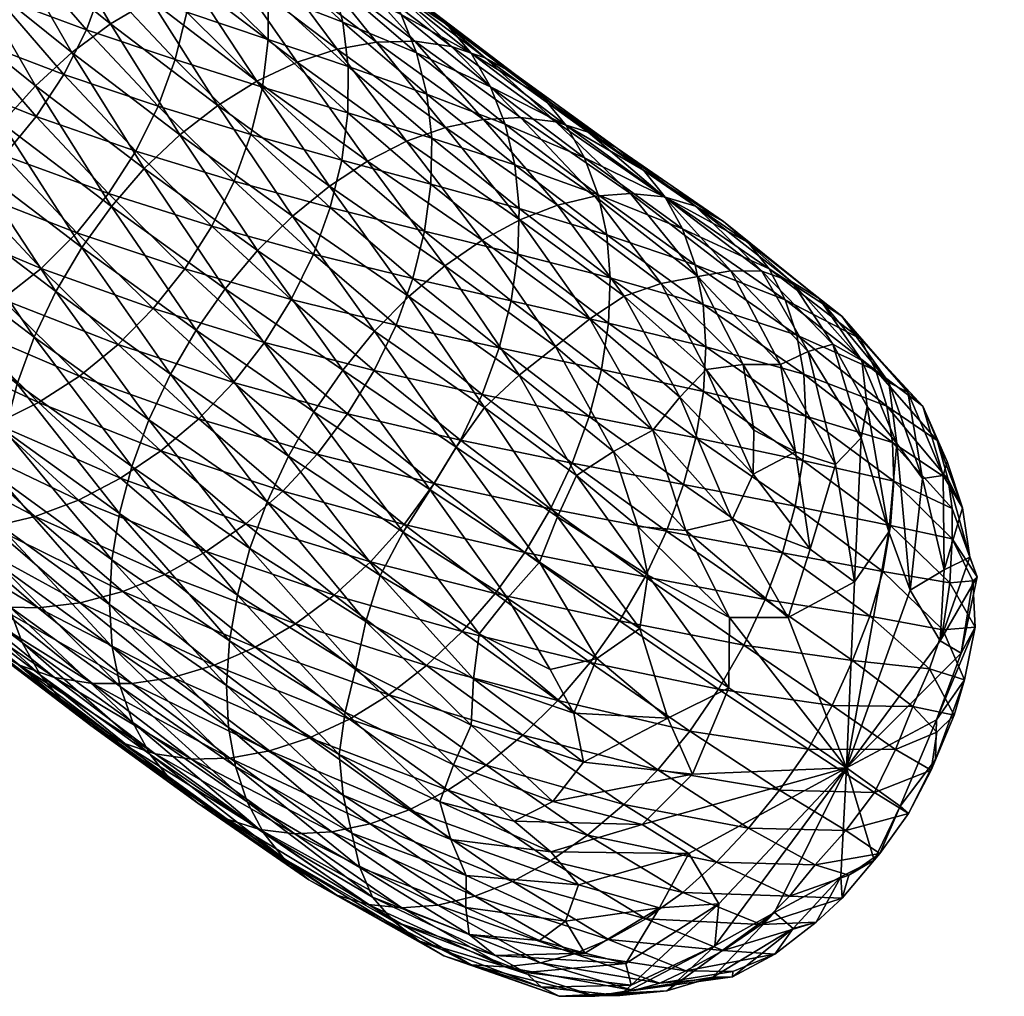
# Model space of a CAD drawing. Header units: centimetres. Extents: x -1886 to 2760, y -2774 to 68.
# Tile 59 of 77: x 0.01 to 0.448, y 65.915 to 66.349. Entities that reach past the tile are written whole.
import ezdxf

# ---------------------------------------------------------------- set-up
doc = ezdxf.new("R2010")
doc.units = ezdxf.units.CM
doc.layers.get('0').update_dxf_attribs({"true_color": 0x086e87})

msp = doc.modelspace()

# ---------------------------------------------------------------- meshes
at = {"color": 9, "true_color": 0xc1c1c1}
mesh = msp.add_polyface(dxfattribs=at)
corners = [(0.24966, 66.26686, -1135.94482), (0.1997, 66.3014, -1135.91687), (0.21673, 66.30492, -1135.9082), (0.28207, 66.272, -1135.92554), (0.23319, 66.30578, -1135.89832), (0.24879, 66.30391, -1135.88733), (0.26616, 66.27077, -1135.93579), (0.2971, 66.27053, -1135.91418), (0.26324, 66.29929, -1135.87524), (0.29755, 66.27041, -1135.83569), (0.25339, 66.30231, -1135.80652), (0.26159, 66.2878, -1135.79321), (0.21116, 66.33442, -1135.77417), (0.21985, 66.31954, -1135.76123), (0.22636, 66.30286, -1135.74841), (0.26767, 66.27145, -1135.78015), (0.17997, 66.35165, -1135.72632), (0.18688, 66.33465, -1135.71387), (0.23059, 66.28469, -1135.73596), (0.19147, 66.3162, -1135.70166), (0.19364, 66.2966, -1135.68994), (0.20237, 66.33746, -1135.85657), (0.18618, 66.33976, -1135.86719), (0.21741, 66.33242, -1135.84497), (0.23108, 66.32478, -1135.83264), (0.27632, 66.29208, -1135.86255), (0.18777, 66.3577, -1135.79932), (0.28783, 66.2824, -1135.84924), (0.24314, 66.31469, -1135.8197), (0.20039, 66.34719, -1135.78687), (0.98032, 67.24266, -1131.95789), (1.04329, 67.22057, -1131.86267), (1.02403, 67.21309, -1131.85645), (1.04774, 67.18188, -1131.74817), (0.98426, 67.20659, -1131.84387), (1.00424, 67.20839, -1131.8501), (0.92132, 67.22865, -1131.93896), (0.94132, 67.23045, -1131.94519), (1.06772, 67.18368, -1131.75439), (0.9611, 67.23515, -1131.95154), (1.02793, 67.18308, -1131.74231), (0.96442, 67.20779, -1131.83801), (1.0086, 67.18717, -1131.73657), (0.94505, 67.21189, -1131.8324), (0.90145, 67.22985, -1131.93311), (0.88203, 67.23396, -1131.92761), (0.97273, 67.20367, -1131.72656), (0.90903, 67.22843, -1131.82263), (0.92648, 67.2188, -1131.82727), (0.99009, 67.19407, -1131.73132), (0.95684, 67.21589, -1131.72241), (1.03686, 67.17624, -1131.63), (1.05415, 67.16666, -1131.63489), (1.02107, 67.18842, -1131.62573), (1.00699, 67.20293, -1131.62207), (0.94266, 67.23044, -1131.71887), (0.99486, 67.21951, -1131.61902), (1.04979, 67.20759, -1131.51904), (0.9849, 67.23788, -1131.61682), (1.05963, 67.18927, -1131.52148), (1.04237, 67.22742, -1131.51733)]
mesh.append_faces([[corners[k] for k in face] for face in [(0, 1, 2), (3, 4, 5), (6, 2, 4), (7, 5, 8), (9, 10, 11), (10, 12, 13), (13, 11, 10), (11, 13, 14), (14, 15, 11), (16, 13, 12), (17, 14, 13), (18, 19, 20), (19, 18, 14), (21, 5, 4), (4, 22, 21), (22, 4, 2), (5, 21, 23), (23, 8, 5), (8, 23, 24), (24, 25, 8), (26, 24, 23), (27, 28, 10), (28, 27, 25), (25, 24, 28), (12, 10, 28), (28, 29, 12), (29, 28, 24), (24, 26, 29), (30, 31, 32), (33, 34, 35), (34, 36, 37), (37, 35, 34), (38, 35, 32), (35, 37, 39), (39, 32, 35), (34, 33, 40), (40, 41, 34), (41, 40, 42), (42, 43, 41), (36, 34, 41), (41, 44, 36), (44, 41, 43), (43, 45, 44), (46, 47, 48), (48, 49, 46), (49, 48, 43), (43, 42, 49), (45, 43, 48), (47, 46, 50), (51, 46, 49), (49, 52, 51), (52, 49, 42), (46, 51, 53), (53, 50, 46), (50, 53, 54), (54, 55, 50), (55, 54, 56), (57, 58, 56), (59, 56, 54), (58, 57, 60)]], dxfattribs={"vtx2": -1, "color": 9})
mesh = msp.add_polyface(dxfattribs=at)
corners = [(-0.07288, 66.39465, -1135.78149), (-0.02897, 66.35715, -1135.82471), (-0.04415, 66.34073, -1135.82263), (0.01733, 66.31996, -1135.86523), (0.00242, 66.30331, -1135.8634), (-0.01097, 66.28514, -1135.85999), (-0.05775, 66.32272, -1135.81897), (-0.05602, 66.40891, -1135.78223), (-0.01242, 66.37168, -1135.82507), (-0.03805, 66.42103, -1135.78137), (0.00518, 66.3841, -1135.82385), (0.03354, 66.33475, -1135.86536), (0.05075, 66.34749, -1135.86377), (-0.00007, 66.43808, -1135.7749), (0.04231, 66.40186, -1135.81665), (0.02353, 66.39423, -1135.82104), (-0.0193, 66.43081, -1135.77893), (0.0193, 66.44263, -1135.76941), (0.06121, 66.40682, -1135.81067), (0.0385, 66.44447, -1135.76257), (0.02482, 66.46368, -1135.48254), (0.05496, 66.42886, -1135.52844), (0.05205, 66.44911, -1135.53931), (0.02508, 66.44269, -1135.47217), (0.05516, 66.40794, -1135.51807), (0.02266, 66.42144, -1135.46252), (0.05269, 66.38673, -1135.5083), (0.00999, 66.37965, -1135.44556), (0.04005, 66.3449, -1135.49121), (0.04763, 66.3656, -1135.49927), (0.01761, 66.4003, -1135.45349), (-0.00012, 66.35983, -1135.43848), (0.03001, 66.32501, -1135.48438), (-0.01249, 66.34117, -1135.43274), (0.01773, 66.30624, -1135.47864), (-0.0269, 66.32397, -1135.4281), (-0.07874, 66.45823, -1135.73669), (-0.04003, 66.47462, -1135.73096), (-0.05963, 66.4677, -1135.73462), (-0.02025, 66.47883, -1135.72595), (-0.00063, 66.48029, -1135.7196), (0.01849, 66.47903, -1135.71191), (0.05719, 66.44359, -1135.75452), (-0.00534, 66.45672, -1135.41479), (-0.01803, 66.41497, -1135.39783), (-0.01039, 66.43559, -1135.40588), (-0.04396, 66.4508, -1135.34827), (-0.0363, 66.47137, -1135.35632), (-0.0282, 66.39523, -1135.39075), (-0.05418, 66.43114, -1135.34106), (-0.04066, 66.37668, -1135.38477), (-0.06672, 66.41269, -1135.33496), (-0.07153, 66.34438, -1135.37646), (-0.04311, 66.30856, -1135.42493), (-0.05518, 66.35963, -1135.38)]
mesh.append_faces([[corners[k] for k in face] for face in [(0, 1, 2), (1, 3, 4), (4, 2, 1), (5, 6, 2), (1, 0, 7), (7, 8, 1), (8, 7, 9), (9, 10, 8), (3, 1, 8), (8, 11, 3), (11, 8, 10), (10, 12, 11), (13, 14, 15), (15, 16, 13), (16, 15, 10), (10, 9, 16), (12, 10, 15), (14, 13, 17), (17, 18, 14), (18, 17, 19), (20, 21, 22), (21, 20, 23), (24, 23, 25), (25, 26, 24), (27, 28, 29), (29, 30, 27), (30, 29, 26), (26, 25, 30), (28, 27, 31), (31, 32, 28), (32, 31, 33), (33, 34, 32), (34, 33, 35), (36, 9, 7), (37, 13, 16), (16, 38, 37), (38, 16, 9), (39, 17, 13), (40, 19, 17), (41, 42, 19), (43, 25, 23), (44, 27, 30), (30, 45, 44), (45, 30, 25), (25, 43, 45), (46, 44, 45), (45, 47, 46), (47, 45, 43), (27, 44, 48), (48, 31, 27), (44, 46, 49), (49, 48, 44), (31, 48, 50), (50, 33, 31), (48, 49, 51), (51, 50, 48), (52, 53, 35), (35, 54, 52), (54, 35, 33), (33, 50, 54)]], dxfattribs={"vtx2": -1, "color": 9})
mesh = msp.add_polyface(dxfattribs=at)
corners = [(0.1419, 66.38428, -1135.6886), (0.17997, 66.35165, -1135.72632), (0.17083, 66.36687, -1135.73877), (0.14917, 66.367, -1135.67651), (0.18688, 66.33465, -1135.71387), (0.21116, 66.33442, -1135.77417), (0.21985, 66.31954, -1135.76123), (0.15649, 66.32848, -1135.6532), (0.19364, 66.2966, -1135.68994), (0.19147, 66.3162, -1135.70166), (0.15407, 66.3483, -1135.66467), (0.22636, 66.30286, -1135.74841), (0.08164, 66.29816, -1135.90234), (0.03354, 66.33475, -1135.86536), (0.05075, 66.34749, -1135.86377), (0.09845, 66.31121, -1135.90051), (0.04231, 66.40186, -1135.81665), (0.08695, 66.36599, -1135.85571), (0.06865, 66.35797, -1135.8606), (0.02353, 66.39423, -1135.82104), (0.1337, 66.33044, -1135.89172), (0.1159, 66.32204, -1135.89685), (0.18239, 66.29523, -1135.92407), (0.15154, 66.33622, -1135.88489), (0.10533, 66.37135, -1135.84937), (0.1997, 66.3014, -1135.91687), (0.16914, 66.33933, -1135.87671), (0.21673, 66.30492, -1135.9082), (0.12349, 66.37404, -1135.84155), (0.06121, 66.40682, -1135.81067), (0.18618, 66.33976, -1135.86719), (0.1579, 66.37127, -1135.82239), (0.20237, 66.33746, -1135.85657), (0.14112, 66.37402, -1135.83252), (0.17353, 66.36578, -1135.81128), (0.21741, 66.33242, -1135.84497), (0.18777, 66.3577, -1135.79932), (0.13163, 66.39948, -1135.77454), (0.14642, 66.39096, -1135.76306), (0.13235, 66.39985, -1135.70081), (0.15957, 66.38004, -1135.7511), (0.20039, 66.34719, -1135.78687), (0.12092, 66.36121, -1135.61389), (0.11829, 66.38119, -1135.62512), (0.08703, 66.39468, -1135.57227), (0.1209, 66.34048, -1135.60327), (0.15633, 66.30789, -1135.64233), (0.08714, 66.37386, -1135.56177), (0.11832, 66.31937, -1135.59326), (0.08462, 66.35269, -1135.55188), (0.05269, 66.38673, -1135.5083), (0.04005, 66.3449, -1135.49121), (0.072, 66.31082, -1135.53491), (0.07955, 66.33156, -1135.54297), (0.04763, 66.3656, -1135.49927), (0.11322, 66.29826, -1135.58435), (0.03001, 66.32501, -1135.48438)]
mesh.append_faces([[corners[k] for k in face] for face in [(0, 1, 2), (1, 0, 3), (3, 4, 1), (5, 2, 1), (6, 1, 4), (7, 8, 9), (9, 10, 7), (10, 9, 4), (4, 3, 10), (11, 4, 9), (12, 13, 14), (14, 15, 12), (16, 17, 18), (19, 18, 14), (17, 20, 21), (21, 18, 17), (18, 21, 15), (15, 14, 18), (22, 20, 23), (20, 17, 24), (24, 23, 20), (25, 23, 26), (26, 27, 25), (23, 24, 28), (28, 26, 23), (29, 24, 17), (27, 26, 30), (31, 32, 30), (30, 33, 31), (33, 30, 26), (26, 28, 33), (32, 31, 34), (34, 35, 32), (35, 34, 36), (37, 34, 31), (38, 36, 34), (39, 2, 40), (2, 5, 41), (41, 40, 2), (40, 41, 36), (36, 38, 40), (42, 7, 10), (10, 43, 42), (43, 10, 3), (44, 42, 43), (7, 42, 45), (45, 46, 7), (42, 44, 47), (47, 45, 42), (46, 45, 48), (45, 47, 49), (49, 48, 45), (50, 49, 47), (51, 52, 53), (53, 54, 51), (54, 53, 49), (49, 50, 54), (53, 55, 48), (48, 49, 53), (52, 51, 56)]], dxfattribs={"vtx2": -1, "color": 9})
mesh = msp.add_polyface(dxfattribs=at)
corners = [(0.00073, 66.14571, -1135.8584), (-0.0481, 66.18288, -1135.8208), (-0.04513, 66.2037, -1135.83118), (-0.0793, 66.28326, -1135.80725), (-0.03232, 66.24551, -1135.84839), (-0.03985, 66.22469, -1135.84033), (-0.08681, 66.26245, -1135.79932), (0.0168, 66.20813, -1135.88611), (0.0678, 66.1712, -1135.92004), (0.06021, 66.15043, -1135.91211), (0.00925, 66.18733, -1135.87817), (0.00387, 66.1664, -1135.86877), (0.02644, 66.22843, -1135.8927), (0.07739, 66.19155, -1135.92651), (-0.02262, 66.26576, -1135.85486), (0.03796, 66.24792, -1135.89758), (-0.01097, 66.28514, -1135.85999), (-0.06954, 66.30346, -1135.81384), (-0.05775, 66.32272, -1135.81897), (-0.04415, 66.34073, -1135.82263), (0.00242, 66.30331, -1135.8634), (0.08879, 66.21112, -1135.9314), (0.05114, 66.26625, -1135.90088), (0.01733, 66.31996, -1135.86523), (0.06577, 66.28311, -1135.90247), (0.03354, 66.33475, -1135.86536), (0.08164, 66.29816, -1135.90234), (0.03001, 66.32501, -1135.48438), (0.06202, 66.29086, -1135.52808), (0.072, 66.31082, -1135.53491), (0.01773, 66.30624, -1135.47864), (0.04986, 66.27196, -1135.52258), (-0.04311, 66.30856, -1135.42493), (-0.0126, 66.27328, -1135.47131), (0.00345, 66.28889, -1135.47424), (-0.0269, 66.32397, -1135.4281), (0.01985, 66.23866, -1135.51562), (0.03572, 66.25446, -1135.51843), (0.0541, 66.20478, -1135.55762), (0.06977, 66.22077, -1135.56018), (0.08374, 66.23843, -1135.56421), (0.09001, 66.17171, -1135.59729), (0.03696, 66.19077, -1135.55664), (0.00247, 66.2249, -1135.5144), (0.07314, 66.15746, -1135.59656), (0.01868, 66.17894, -1135.55725), (-0.01609, 66.21333, -1135.51465), (-0.06088, 66.29522, -1135.4231), (-0.03019, 66.25974, -1135.46973), (-0.07989, 66.28414, -1135.42261), (-0.04899, 66.24842, -1135.46973), (-0.06866, 66.23951, -1135.47107), (-0.0355, 66.20415, -1135.51636), (-0.05543, 66.19753, -1135.51953), (-0.02003, 66.16253, -1135.56287), (-0.00043, 66.16946, -1135.55933), (-0.07556, 66.19365, -1135.52417)]
mesh.append_faces([[corners[k] for k in face] for face in [(0, 1, 2), (3, 4, 5), (6, 5, 2), (7, 8, 9), (9, 10, 7), (4, 7, 10), (10, 5, 4), (5, 10, 11), (11, 2, 5), (8, 7, 12), (12, 13, 8), (7, 4, 14), (14, 12, 7), (13, 12, 15), (12, 14, 16), (16, 15, 12), (17, 14, 4), (14, 17, 18), (18, 16, 14), (19, 20, 16), (21, 15, 22), (23, 24, 22), (22, 20, 23), (20, 22, 15), (15, 16, 20), (24, 23, 25), (25, 26, 24), (27, 28, 29), (28, 27, 30), (30, 31, 28), (32, 33, 34), (34, 35, 32), (33, 36, 37), (37, 34, 33), (35, 34, 30), (34, 37, 31), (31, 30, 34), (36, 38, 39), (39, 37, 36), (40, 31, 37), (41, 38, 42), (38, 36, 43), (43, 42, 38), (44, 42, 45), (42, 43, 46), (46, 45, 42), (33, 32, 47), (47, 48, 33), (48, 47, 49), (49, 50, 48), (36, 33, 48), (48, 43, 36), (43, 48, 50), (50, 46, 43), (51, 52, 46), (46, 50, 51), (53, 54, 55), (55, 52, 53), (52, 55, 45), (45, 46, 52), (54, 53, 56)]], dxfattribs={"vtx2": -1, "color": 9})
mesh = msp.add_polyface(dxfattribs=at)
corners = [(0.11614, 66.24667, -1135.93604), (0.16819, 66.21067, -1135.96521), (0.15406, 66.19344, -1135.96387), (0.10177, 66.22961, -1135.93457), (0.14126, 66.17483, -1135.96082), (0.08879, 66.21112, -1135.9314), (0.13167, 66.26197, -1135.93567), (0.18341, 66.2262, -1135.9646), (0.14809, 66.27531, -1135.93347), (0.19945, 66.23979, -1135.96228), (0.21711, 66.17674, -1135.98669), (0.21603, 66.25124, -1135.95813), (0.16509, 66.28646, -1135.92957), (0.18239, 66.29523, -1135.92407), (0.19364, 66.2966, -1135.68994), (0.15649, 66.32848, -1135.6532), (0.15633, 66.30789, -1135.64233), (0.19328, 66.27615, -1135.67896), (0.15364, 66.28687, -1135.63232), (0.19046, 66.25523, -1135.6687), (0.14099, 66.24499, -1135.61536), (0.17775, 66.2134, -1135.65173), (0.18527, 66.23419, -1135.65967), (0.14851, 66.26578, -1135.62329), (0.22363, 66.20328, -1135.69324), (0.22891, 66.22425, -1135.70239), (0.13116, 66.22488, -1135.60864), (0.16799, 66.19322, -1135.64514), (0.11924, 66.20574, -1135.60339), (0.1562, 66.17397, -1135.63989), (0.2161, 66.18249, -1135.6853), (0.10545, 66.18791, -1135.59961), (0.03796, 66.24792, -1135.89758), (0.07739, 66.19155, -1135.92651), (0.06577, 66.28311, -1135.90247), (0.05114, 66.26625, -1135.90088), (0.08164, 66.29816, -1135.90234), (0.09845, 66.31121, -1135.90051), (0.1337, 66.33044, -1135.89172), (0.1159, 66.32204, -1135.89685), (0.15154, 66.33622, -1135.88489), (0.1997, 66.3014, -1135.91687), (0.11832, 66.31937, -1135.59326), (0.10569, 66.2775, -1135.57629), (0.11322, 66.29826, -1135.58435), (0.072, 66.31082, -1135.53491), (0.07955, 66.33156, -1135.54297), (0.09579, 66.25745, -1135.56958), (0.06202, 66.29086, -1135.52808), (0.08374, 66.23843, -1135.56421), (0.04986, 66.27196, -1135.52258), (0.0541, 66.20478, -1135.55762), (0.09001, 66.17171, -1135.59729), (0.06977, 66.22077, -1135.56018), (0.03572, 66.25446, -1135.51843)]
mesh.append_faces([[corners[k] for k in face] for face in [(0, 1, 2), (2, 3, 0), (3, 2, 4), (4, 5, 3), (1, 0, 6), (6, 7, 1), (7, 6, 8), (8, 9, 7), (10, 1, 7), (11, 12, 13), (12, 11, 9), (9, 8, 12), (14, 15, 16), (16, 17, 14), (17, 16, 18), (18, 19, 17), (20, 21, 22), (22, 23, 20), (24, 22, 21), (23, 22, 19), (19, 18, 23), (25, 19, 22), (21, 20, 26), (26, 27, 21), (27, 26, 28), (28, 29, 27), (30, 21, 27), (29, 28, 31), (32, 5, 33), (34, 0, 3), (3, 35, 34), (35, 3, 5), (0, 34, 36), (36, 6, 0), (6, 36, 37), (37, 8, 6), (38, 13, 12), (12, 39, 38), (39, 12, 8), (8, 37, 39), (40, 41, 13), (42, 18, 16), (43, 20, 23), (23, 44, 43), (44, 23, 18), (18, 42, 44), (45, 43, 44), (44, 46, 45), (20, 43, 47), (47, 26, 20), (43, 45, 48), (48, 47, 43), (26, 47, 49), (49, 28, 26), (47, 48, 50), (50, 49, 47), (51, 52, 31), (31, 53, 51), (53, 31, 28), (28, 49, 53), (54, 53, 49)]], dxfattribs={"vtx2": -1, "color": 9})
mesh = msp.add_polyface(dxfattribs=at)
corners = [(0.34369, 66.23854, -1135.86133), (0.29755, 66.27041, -1135.83569), (0.30527, 66.25626, -1135.82202), (0.35093, 66.22472, -1135.84741), (0.3109, 66.24023, -1135.80859), (0.23247, 66.19117, -1135.98584), (0.18341, 66.2262, -1135.9646), (0.19945, 66.23979, -1135.96228), (0.24871, 66.20386, -1135.98315), (0.18239, 66.29523, -1135.92407), (0.23286, 66.26035, -1135.95227), (0.21603, 66.25124, -1135.95813), (0.27925, 66.2263, -1135.97327), (0.26394, 66.21626, -1135.979), (0.31569, 66.19363, -1135.98413), (0.30403, 66.18136, -1135.98914), (0.29573, 66.23193, -1135.9657), (0.33218, 66.19588, -1135.97693), (0.31201, 66.23505, -1135.95667), (0.1997, 66.3014, -1135.91687), (0.24966, 66.26686, -1135.94482), (0.21673, 66.30492, -1135.9082), (0.26616, 66.27077, -1135.93579), (0.24879, 66.30391, -1135.88733), (0.2971, 66.27053, -1135.91418), (0.28207, 66.272, -1135.92554), (0.34046, 66.23749, -1135.93506), (0.32673, 66.23758, -1135.94641), (0.23319, 66.30578, -1135.89832), (0.26324, 66.29929, -1135.87524), (0.31098, 66.26631, -1135.90186), (0.27632, 66.29208, -1135.86255), (0.32351, 66.25948, -1135.88879), (0.33448, 66.25018, -1135.87524), (0.28783, 66.2824, -1135.84924), (0.26159, 66.2878, -1135.79321), (0.26767, 66.27145, -1135.78015), (0.19364, 66.2966, -1135.68994), (0.23247, 66.26532, -1135.724), (0.23059, 66.28469, -1135.73596), (0.27309, 66.23444, -1135.75513), (0.31561, 66.20372, -1135.78308), (0.31437, 66.22262, -1135.79553), (0.27153, 66.25357, -1135.76733), (0.22636, 66.30286, -1135.74841), (0.27226, 66.21435, -1135.74365), (0.31452, 66.18382, -1135.77148), (0.23188, 66.24505, -1135.71277), (0.22891, 66.22425, -1135.70239), (0.26912, 66.19368, -1135.73328), (0.19328, 66.27615, -1135.67896), (0.19046, 66.25523, -1135.6687), (0.18527, 66.23419, -1135.65967), (0.22363, 66.20328, -1135.69324), (0.25339, 66.30231, -1135.80652)]
mesh.append_faces([[corners[k] for k in face] for face in [(0, 1, 2), (3, 2, 4), (5, 6, 7), (7, 8, 5), (9, 10, 11), (10, 12, 13), (13, 11, 10), (11, 13, 8), (8, 7, 11), (12, 14, 15), (15, 13, 12), (14, 12, 16), (16, 17, 14), (17, 16, 18), (10, 9, 19), (19, 20, 10), (21, 22, 20), (12, 10, 20), (20, 16, 12), (16, 20, 22), (22, 18, 16), (23, 24, 25), (24, 26, 27), (27, 25, 24), (28, 25, 22), (25, 27, 18), (18, 22, 25), (29, 30, 24), (30, 29, 31), (31, 32, 30), (26, 24, 30), (1, 0, 33), (33, 34, 1), (34, 33, 32), (32, 31, 34), (35, 2, 1), (2, 35, 36), (36, 4, 2), (37, 38, 39), (40, 41, 42), (42, 43, 40), (43, 42, 4), (4, 36, 43), (38, 40, 43), (43, 39, 38), (39, 43, 36), (36, 44, 39), (41, 40, 45), (45, 46, 41), (40, 38, 47), (47, 45, 40), (45, 47, 48), (48, 49, 45), (38, 37, 50), (50, 47, 38), (47, 50, 51), (51, 48, 47), (52, 53, 48), (49, 48, 53), (54, 1, 34)]], dxfattribs={"vtx2": -1, "color": 9})
mesh = msp.add_polyface(dxfattribs=at)
corners = [(0.42297, 66.15266, -1135.90588), (0.41212, 66.17735, -1135.89746), (0.41854, 66.16211, -1135.88599), (0.38435, 66.20732, -1135.88232), (0.39116, 66.1933, -1135.8689), (0.39606, 66.17728, -1135.85547), (0.42337, 66.14466, -1135.87427), (0.30527, 66.25626, -1135.82202), (0.35093, 66.22472, -1135.84741), (0.34369, 66.23854, -1135.86133), (0.3109, 66.24023, -1135.80859), (0.35613, 66.20899, -1135.83374), (0.31561, 66.20372, -1135.78308), (0.36014, 66.17297, -1135.80774), (0.35923, 66.19164, -1135.82043), (0.31437, 66.22262, -1135.79553), (0.39916, 66.14391, -1135.8291), (0.39865, 66.16119, -1135.84192), (0.31452, 66.18382, -1135.77148), (0.3588, 66.15324, -1135.79602), (0.3112, 66.16328, -1135.76086), (0.31569, 66.19363, -1135.98413), (0.33699, 66.16665, -1135.98474), (0.33662, 66.14702, -1135.98718), (0.33218, 66.19588, -1135.97693), (0.35547, 66.15704, -1135.97876), (0.34887, 66.19594, -1135.96802), (0.37326, 66.15137, -1135.96802), (0.31201, 66.23505, -1135.95667), (0.37206, 66.20492, -1135.94763), (0.38736, 66.17721, -1135.95154), (0.3847, 66.16325, -1135.95935), (0.3611, 66.20164, -1135.95813), (0.34046, 66.23749, -1135.93506), (0.32673, 66.23758, -1135.94641), (0.38491, 66.19766, -1135.93665), (0.40055, 66.16074, -1135.9447), (0.35381, 66.2327, -1135.92297), (0.39695, 66.18787, -1135.92456), (0.41197, 66.14523, -1135.93213), (0.36595, 66.2253, -1135.90991), (0.31098, 66.26631, -1135.90186), (0.32351, 66.25948, -1135.88879), (0.37604, 66.21741, -1135.89624), (0.33448, 66.25018, -1135.87524), (0.42118, 66.14651, -1135.91809), (0.40547, 66.18352, -1135.91089)]
mesh.append_faces([[corners[k] for k in face] for face in [(0, 1, 2), (1, 3, 4), (4, 2, 1), (2, 4, 5), (5, 6, 2), (7, 8, 9), (10, 11, 8), (3, 9, 8), (8, 4, 3), (4, 8, 11), (11, 5, 4), (12, 13, 14), (14, 15, 12), (13, 16, 17), (17, 14, 13), (15, 14, 11), (11, 10, 15), (14, 17, 5), (5, 11, 14), (6, 5, 17), (13, 12, 18), (18, 19, 13), (19, 18, 20), (21, 22, 23), (22, 21, 24), (24, 25, 22), (25, 24, 26), (26, 27, 25), (28, 26, 24), (29, 30, 31), (31, 32, 29), (32, 31, 27), (27, 26, 32), (33, 29, 32), (32, 34, 33), (34, 32, 26), (26, 28, 34), (30, 29, 35), (35, 36, 30), (29, 33, 37), (37, 35, 29), (36, 35, 38), (38, 39, 36), (35, 37, 40), (40, 38, 35), (41, 37, 33), (37, 41, 42), (42, 40, 37), (9, 3, 43), (43, 44, 9), (44, 43, 40), (40, 42, 44), (1, 0, 45), (45, 46, 1), (46, 45, 39), (39, 38, 46), (3, 1, 46), (46, 43, 3), (43, 46, 38), (38, 40, 43), (23, 22, 25)]], dxfattribs={"vtx2": -1, "color": 9})
mesh = msp.add_polyface(dxfattribs=at)
corners = [(0.34968, 66.11208, -1135.77588), (0.3057, 66.14246, -1135.75159), (0.29812, 66.1217, -1135.74353), (0.35529, 66.13283, -1135.78528), (0.3112, 66.16328, -1135.76086), (0.34205, 66.09135, -1135.76782), (0.28853, 66.10138, -1135.73706), (0.33249, 66.071, -1135.76135), (0.27713, 66.08182, -1135.73218), (0.24632, 66.06009, -1135.98401), (0.21476, 66.07608, -1135.98303), (0.22731, 66.09198, -1135.98828), (0.26714, 66.06508, -1135.98669), (0.18099, 66.12132, -1135.97778), (0.24164, 66.10791, -1135.99219), (0.28622, 66.07848, -1135.9884), (0.193, 66.14008, -1135.9823), (0.25811, 66.14648, -1135.99719), (0.28537, 66.12378, -1135.99658), (0.28984, 66.10217, -1135.99402), (0.24954, 66.12806, -1135.99548), (0.21711, 66.17674, -1135.98669), (0.20449, 66.15913, -1135.98535), (0.2745, 66.1572, -1135.99585), (0.30664, 66.12203, -1135.99414), (0.23247, 66.19117, -1135.98584), (0.29203, 66.16668, -1135.99268), (0.32723, 66.12695, -1135.98865), (0.24871, 66.20386, -1135.98315), (0.18341, 66.2262, -1135.9646), (0.33662, 66.14702, -1135.98718), (0.30403, 66.18136, -1135.98914), (0.31569, 66.19363, -1135.98413), (0.26394, 66.21626, -1135.979), (0.31452, 66.18382, -1135.77148), (0.27226, 66.21435, -1135.74365), (0.26912, 66.19368, -1135.73328), (0.17775, 66.2134, -1135.65173), (0.2161, 66.18249, -1135.6853), (0.22363, 66.20328, -1135.69324), (0.25618, 66.152, -1135.71594), (0.26373, 66.17278, -1135.72388), (0.24654, 66.13171, -1135.70947), (0.20641, 66.16225, -1135.67871), (0.23502, 66.11224, -1135.70459), (0.19476, 66.14288, -1135.67371), (0.26414, 66.06335, -1135.729), (0.22184, 66.09393, -1135.70117), (0.20721, 66.07706, -1135.69958), (0.18137, 66.12472, -1135.67029), (0.32606, 66.08337, -1135.98047), (0.32575, 66.05197, -1135.96851)]
mesh.append_faces([[corners[k] for k in face] for face in [(0, 1, 2), (3, 4, 1), (5, 2, 6), (6, 7, 5), (7, 6, 8), (9, 10, 11), (11, 12, 9), (13, 11, 10), (12, 11, 14), (14, 15, 12), (16, 14, 11), (17, 18, 19), (19, 20, 17), (20, 19, 15), (15, 14, 20), (21, 17, 20), (20, 22, 21), (22, 20, 14), (14, 16, 22), (18, 17, 23), (23, 24, 18), (17, 21, 25), (25, 23, 17), (24, 23, 26), (26, 27, 24), (23, 25, 28), (28, 26, 23), (29, 25, 21), (30, 31, 32), (31, 30, 27), (27, 26, 31), (33, 31, 26), (26, 28, 33), (34, 35, 36), (36, 4, 34), (37, 38, 39), (40, 2, 1), (1, 41, 40), (41, 1, 4), (4, 36, 41), (38, 40, 41), (41, 39, 38), (39, 41, 36), (2, 40, 42), (42, 6, 2), (40, 38, 43), (43, 42, 40), (6, 42, 44), (44, 8, 6), (42, 43, 45), (45, 44, 42), (46, 47, 48), (47, 46, 8), (8, 44, 47), (49, 47, 44), (44, 45, 49), (18, 24, 50), (50, 19, 18), (19, 50, 51), (51, 15, 19)]], dxfattribs={"vtx2": -1, "color": 9})
mesh = msp.add_polyface(dxfattribs=at)
corners = [(0.10231, 66.0531, -1135.90955), (0.05031, 66.0891, -1135.88049), (0.05139, 66.10902, -1135.89209), (0.10365, 66.07285, -1135.92139), (0.05472, 66.12959, -1135.90271), (0.10717, 66.09328, -1135.93201), (0.0678, 66.1712, -1135.92004), (0.1204, 66.13481, -1135.94958), (0.11278, 66.11406, -1135.94153), (0.06021, 66.15043, -1135.91211), (0.1707, 66.10206, -1135.97156), (0.16432, 66.0815, -1135.96362), (0.1598, 66.06079, -1135.95422), (0.21476, 66.07608, -1135.98303), (0.21223, 66.05602, -1135.97559), (0.18099, 66.12132, -1135.97778), (0.22731, 66.09198, -1135.98828), (0.193, 66.14008, -1135.9823), (0.07739, 66.19155, -1135.92651), (0.12996, 66.15517, -1135.95605), (0.08879, 66.21112, -1135.9314), (0.14126, 66.17483, -1135.96082), (0.16819, 66.21067, -1135.96521), (0.21711, 66.17674, -1135.98669), (0.20449, 66.15913, -1135.98535), (0.15406, 66.19344, -1135.96387), (0.16799, 66.19322, -1135.64514), (0.20641, 66.16225, -1135.67871), (0.2161, 66.18249, -1135.6853), (0.1562, 66.17397, -1135.63989), (0.19476, 66.14288, -1135.67371), (0.09001, 66.17171, -1135.59729), (0.12742, 66.13956, -1135.63428), (0.14261, 66.15598, -1135.63635), (0.10545, 66.18791, -1135.59961), (0.16646, 66.10808, -1135.66846), (0.18137, 66.12472, -1135.67029), (0.20721, 66.07706, -1135.69958), (0.22184, 66.09393, -1135.70117), (0.15025, 66.09328, -1135.66833), (0.19134, 66.06201, -1135.69983), (0.13303, 66.08054, -1135.66992), (0.07314, 66.15746, -1135.59656), (0.11088, 66.12503, -1135.63391), (0.05518, 66.14534, -1135.59753), (0.09327, 66.11261, -1135.63513), (0.05615, 66.09483, -1135.64233), (0.09683, 66.06202, -1135.67798), (0.11513, 66.07005, -1135.6731), (0.07493, 66.10247, -1135.63794), (0.03642, 66.13554, -1135.59998), (0.03725, 66.08985, -1135.64819), (0.07845, 66.05664, -1135.68433), (0.03696, 66.19077, -1135.55664)]
mesh.append_faces([[corners[k] for k in face] for face in [(0, 1, 2), (2, 3, 0), (3, 2, 4), (4, 5, 3), (6, 7, 8), (8, 9, 6), (7, 10, 11), (11, 8, 7), (9, 8, 5), (5, 4, 9), (8, 11, 12), (12, 5, 8), (10, 13, 14), (14, 11, 10), (13, 10, 15), (16, 15, 17), (7, 6, 18), (18, 19, 7), (19, 18, 20), (20, 21, 19), (10, 7, 19), (19, 15, 10), (15, 19, 21), (21, 17, 15), (22, 23, 24), (24, 25, 22), (25, 24, 17), (17, 21, 25), (26, 27, 28), (27, 26, 29), (29, 30, 27), (31, 32, 33), (33, 34, 31), (32, 35, 36), (36, 33, 32), (34, 33, 29), (33, 36, 30), (30, 29, 33), (35, 37, 38), (38, 36, 35), (37, 35, 39), (39, 40, 37), (40, 39, 41), (32, 31, 42), (42, 43, 32), (43, 42, 44), (44, 45, 43), (35, 32, 43), (43, 39, 35), (39, 43, 45), (45, 41, 39), (46, 47, 48), (48, 49, 46), (50, 49, 45), (45, 44, 50), (49, 48, 41), (41, 45, 49), (47, 46, 51), (51, 52, 47), (53, 42, 31)]], dxfattribs={"vtx2": -1, "color": 9})
mesh = msp.add_polyface(dxfattribs=at)
corners = [(0.0172, 66.12827, -1135.60388), (0.05615, 66.09483, -1135.64233), (0.07493, 66.10247, -1135.63794), (0.03642, 66.13554, -1135.59998), (-0.00217, 66.1237, -1135.60938), (0.03725, 66.08985, -1135.64819), (-0.02137, 66.12184, -1135.61621), (0.01854, 66.08759, -1135.65552), (0.07845, 66.05664, -1135.68433), (-0.05792, 66.1263, -1135.63342), (-0.01699, 66.0912, -1135.67371), (0.00036, 66.08803, -1135.66406), (-0.04006, 66.12271, -1135.62427), (0.04266, 66.05393, -1135.70105), (0.06029, 66.05393, -1135.69202), (-0.07462, 66.13265, -1135.64355), (-0.03318, 66.09712, -1135.68433), (-0.0899, 66.14156, -1135.65454), (-0.04797, 66.10562, -1135.6958), (0.02588, 66.05666, -1135.71118), (0.01025, 66.06213, -1135.72229), (-0.00399, 66.07021, -1135.73413), (-0.07238, 66.12969, -1135.72009), (-0.02738, 66.09347, -1135.7594), (-0.01661, 66.0807, -1135.74658), (-0.06111, 66.11654, -1135.70776), (0.02984, 66.04533, -1135.78223), (0.01959, 66.05769, -1135.79541), (-0.03607, 66.10834, -1135.77234), (0.01139, 66.0722, -1135.80872), (-0.04257, 66.12502, -1135.78516), (0.00531, 66.08856, -1135.8219), (-0.08152, 66.14492, -1135.73254), (-0.08843, 66.16192, -1135.745), (-0.00011, 66.12561, -1135.84692), (0.05031, 66.0891, -1135.88049), (0.05154, 66.07018, -1135.86804), (0.00145, 66.10646, -1135.83472), (0.05502, 66.05256, -1135.85486), (-0.04868, 66.16259, -1135.80957), (-0.04681, 66.1432, -1135.79761), (0.00073, 66.14571, -1135.8584), (0.05139, 66.10902, -1135.89209), (-0.0481, 66.18288, -1135.8208), (0.00387, 66.1664, -1135.86877), (0.05472, 66.12959, -1135.90271), (-0.04513, 66.2037, -1135.83118), (0.00925, 66.18733, -1135.87817), (0.06021, 66.15043, -1135.91211), (0.01868, 66.17894, -1135.55725), (0.05518, 66.14534, -1135.59753), (0.07314, 66.15746, -1135.59656), (-0.02003, 66.16253, -1135.56287), (-0.00043, 66.16946, -1135.55933), (-0.03981, 66.15832, -1135.56787), (-0.07556, 66.19365, -1135.52417), (-0.05943, 66.15684, -1135.57434), (-0.07855, 66.15808, -1135.58191)]
mesh.append_faces([[corners[k] for k in face] for face in [(0, 1, 2), (2, 3, 0), (1, 0, 4), (4, 5, 1), (5, 4, 6), (6, 7, 5), (8, 5, 7), (9, 10, 11), (11, 12, 9), (13, 11, 10), (12, 11, 7), (7, 6, 12), (14, 7, 11), (10, 9, 15), (15, 16, 10), (17, 18, 16), (19, 10, 16), (16, 20, 19), (20, 16, 18), (18, 21, 20), (22, 23, 24), (24, 25, 22), (25, 24, 21), (21, 18, 25), (26, 24, 23), (27, 23, 28), (28, 29, 27), (29, 28, 30), (30, 31, 29), (32, 28, 23), (33, 30, 28), (34, 35, 36), (36, 37, 34), (37, 36, 38), (38, 31, 37), (39, 34, 37), (37, 40, 39), (40, 37, 31), (31, 30, 40), (35, 34, 41), (41, 42, 35), (34, 39, 43), (43, 41, 34), (42, 41, 44), (44, 45, 42), (46, 44, 41), (47, 48, 45), (45, 44, 47), (49, 50, 51), (52, 0, 3), (3, 53, 52), (53, 3, 50), (50, 49, 53), (0, 52, 54), (54, 4, 0), (55, 54, 52), (4, 54, 56), (56, 6, 4), (57, 12, 6), (6, 56, 57)]], dxfattribs={"vtx2": -1, "color": 9})
mesh = msp.add_polyface(dxfattribs=at)
corners = [(0.41854, 66.16211, -1135.88599), (0.42978, 66.13216, -1135.901), (0.42297, 66.15266, -1135.90588), (0.42337, 66.14466, -1135.87427), (0.433, 66.11018, -1135.8905), (0.42513, 66.11832, -1135.84705), (0.43429, 66.09961, -1135.86011), (0.4363, 66.10133, -1135.87439), (0.42523, 66.13184, -1135.86011), (0.39916, 66.14391, -1135.8291), (0.39865, 66.16119, -1135.84192), (0.42408, 66.09875, -1135.83838), (0.43535, 66.07897, -1135.8595), (0.39776, 66.12431, -1135.81799), (0.42107, 66.07788, -1135.83044), (0.43071, 66.05562, -1135.85437), (0.39428, 66.10384, -1135.80798), (0.3112, 66.16328, -1135.76086), (0.35529, 66.13283, -1135.78528), (0.3588, 66.15324, -1135.79602), (0.36014, 66.17297, -1135.80774), (0.29812, 66.1217, -1135.74353), (0.34205, 66.09135, -1135.76782), (0.34968, 66.11208, -1135.77588), (0.3809, 66.06423, -1135.78967), (0.38852, 66.08397, -1135.7981), (0.3057, 66.14246, -1135.75159), (0.4151, 66.06046, -1135.81934), (0.33249, 66.071, -1135.76135), (0.4292, 66.06738, -1135.88391), (0.41986, 66.07291, -1135.90503), (0.30664, 66.12203, -1135.99414), (0.32723, 66.12695, -1135.98865), (0.35214, 66.08335, -1135.96863), (0.32606, 66.08337, -1135.98047), (0.35547, 66.15704, -1135.97876), (0.36204, 66.11372, -1135.97205), (0.33662, 66.14702, -1135.98718), (0.37326, 66.15137, -1135.96802), (0.38169, 66.09925, -1135.95532), (0.38736, 66.17721, -1135.95154), (0.40055, 66.16074, -1135.9447), (0.397, 66.12143, -1135.94849), (0.3847, 66.16325, -1135.95935), (0.41197, 66.14523, -1135.93213), (0.40647, 66.09543, -1135.93201), (0.3782, 66.01638, -1135.92419), (0.42118, 66.14651, -1135.91809), (0.42158, 66.10447, -1135.91626)]
mesh.append_faces([[corners[k] for k in face] for face in [(0, 1, 2), (1, 0, 3), (3, 4, 1), (5, 6, 7), (7, 8, 5), (8, 7, 4), (4, 3, 8), (9, 5, 8), (8, 10, 9), (10, 8, 3), (6, 5, 11), (11, 12, 6), (5, 9, 13), (13, 11, 5), (12, 11, 14), (14, 15, 12), (11, 13, 16), (16, 14, 11), (17, 18, 19), (9, 20, 19), (19, 13, 9), (13, 19, 18), (18, 16, 13), (21, 22, 23), (22, 24, 25), (25, 23, 22), (26, 23, 18), (23, 25, 16), (16, 18, 23), (27, 25, 24), (25, 27, 14), (14, 16, 25), (24, 22, 28), (6, 12, 29), (29, 7, 6), (7, 29, 30), (30, 4, 7), (31, 32, 33), (33, 34, 31), (35, 36, 37), (36, 35, 38), (38, 39, 36), (32, 37, 36), (36, 33, 32), (33, 36, 39), (40, 41, 42), (42, 43, 40), (41, 44, 45), (45, 42, 41), (43, 42, 39), (39, 38, 43), (42, 45, 46), (46, 39, 42), (47, 2, 1), (1, 48, 47), (48, 1, 4), (4, 30, 48), (44, 47, 48), (48, 45, 44), (45, 48, 30)]], dxfattribs={"vtx2": -1, "color": 9})
mesh = msp.add_polyface(dxfattribs=at)
corners = [(0.40762, 66.04364, -1135.80981), (0.41829, 66.03224, -1135.82642), (0.42601, 66.03977, -1135.83997), (0.4151, 66.06046, -1135.81934), (0.43071, 66.05562, -1135.85437), (0.42107, 66.07788, -1135.83044), (0.3809, 66.06423, -1135.78967), (0.40002, 66.02454, -1135.80664), (0.41576, 66.0154, -1135.8313), (0.37185, 66.04419, -1135.78406), (0.39064, 66.00542, -1135.80481), (0.40571, 65.99615, -1135.83337), (0.36108, 66.02464, -1135.78003), (0.33249, 66.071, -1135.76135), (0.3212, 66.05137, -1135.75659), (0.36426, 65.97329, -1135.79578), (0.37925, 65.96858, -1135.81384), (0.39306, 65.97834, -1135.82397), (0.37779, 65.98849, -1135.79944), (0.33449, 65.9896, -1135.77466), (0.34835, 66.0064, -1135.77649), (0.35283, 65.95934, -1135.79919), (0.37626, 65.95847, -1135.82385), (0.34026, 65.94664, -1135.80432), (0.3647, 65.94769, -1135.83313), (2.2961, 66.00757, -1129.47229), (2.24516, 66.08807, -1129.57983), (2.26015, 66.07633, -1129.58521), (2.28313, 66.02135, -1129.46692), (2.22144, 66.11745, -1129.56934), (2.27241, 66.03692, -1129.46179), (2.26412, 66.05401, -1129.45691), (2.23219, 66.10186, -1129.57446), (2.3079, 65.98967, -1129.34424), (2.25849, 66.07236, -1129.45239), (2.30498, 66.00889, -1129.34009), (2.25553, 66.09165, -1129.44824), (0.43535, 66.07897, -1135.8595), (0.41826, 66.03774, -1135.88159), (0.4292, 66.06738, -1135.88391), (0.3782, 66.01638, -1135.92419), (0.41986, 66.07291, -1135.90503), (0.41781, 66.0201, -1135.86023), (0.4021, 65.99932, -1135.86804), (0.39046, 65.97529, -1135.85132), (0.37571, 65.96795, -1135.86792), (0.34628, 65.93346, -1135.83081), (0.35449, 65.94493, -1135.85986), (0.34616, 65.95203, -1135.88123), (0.32606, 66.08337, -1135.98047), (0.35214, 66.08335, -1135.96863), (0.38169, 66.09925, -1135.95532), (0.40647, 66.09543, -1135.93201)]
mesh.append_faces([[corners[k] for k in face] for face in [(0, 1, 2), (2, 3, 0), (3, 2, 4), (4, 5, 3), (6, 0, 3), (1, 0, 7), (7, 8, 1), (0, 6, 9), (9, 7, 0), (8, 7, 10), (10, 11, 8), (7, 9, 12), (12, 10, 7), (13, 9, 6), (14, 12, 9), (15, 16, 17), (17, 18, 15), (18, 17, 11), (11, 10, 18), (19, 15, 18), (18, 20, 19), (20, 18, 10), (10, 12, 20), (16, 15, 21), (21, 22, 16), (22, 21, 23), (23, 24, 22), (25, 26, 27), (26, 25, 28), (29, 30, 31), (32, 28, 30), (33, 34, 31), (35, 36, 34), (37, 4, 38), (38, 39, 37), (39, 38, 40), (40, 41, 39), (2, 1, 8), (8, 42, 2), (42, 8, 11), (11, 43, 42), (4, 2, 42), (42, 38, 4), (38, 42, 43), (43, 40, 38), (16, 22, 44), (44, 17, 16), (22, 24, 45), (45, 44, 22), (17, 44, 43), (43, 11, 17), (44, 45, 40), (40, 43, 44), (24, 46, 47), (47, 45, 24), (45, 47, 48), (48, 40, 45), (49, 50, 40), (51, 40, 50), (41, 40, 52)]], dxfattribs={"vtx2": -1, "color": 9})
mesh = msp.add_polyface(dxfattribs=at)
corners = [(0.16535, 65.95554, -1135.8031), (0.11713, 65.98892, -1135.77625), (0.10268, 65.99352, -1135.78821), (0.15147, 65.95974, -1135.81543), (0.08959, 66.00072, -1135.80103), (0.13894, 65.96656, -1135.82849), (0.06837, 66.02237, -1135.82776), (0.11877, 65.98748, -1135.85596), (0.12798, 65.97585, -1135.84216), (0.07808, 66.01038, -1135.81421), (0.06065, 66.03653, -1135.84143), (0.11153, 66.0013, -1135.86987), (0.05502, 66.05256, -1135.85486), (0.10632, 66.01704, -1135.88367), (0.16725, 65.95884, -1135.87891), (0.16168, 65.97205, -1135.89282), (0.05031, 66.0891, -1135.88049), (0.10231, 66.0531, -1135.90955), (0.10323, 66.03441, -1135.89697), (0.05154, 66.07018, -1135.86804), (0.15245, 66.02229, -1135.93213), (0.15419, 66.00418, -1135.9198), (0.15802, 65.98728, -1135.90662), (0.10365, 66.07285, -1135.92139), (0.15508, 66.04111, -1135.94373), (0.10717, 66.09328, -1135.93201), (0.09683, 66.06202, -1135.67798), (0.13928, 66.0297, -1135.71045), (0.15708, 66.03812, -1135.7052), (0.11513, 66.07005, -1135.6731), (0.07845, 66.05664, -1135.68433), (0.12144, 66.0239, -1135.71716), (0.16622, 65.9915, -1135.7467), (0.10384, 66.02077, -1135.72546), (0.06029, 66.05393, -1135.69202), (0.01854, 66.08759, -1135.65552), (-0.01699, 66.0912, -1135.67371), (0.02588, 66.05666, -1135.71118), (0.04266, 66.05393, -1135.70105), (0.00036, 66.08803, -1135.66406), (0.07061, 66.0226, -1135.74548), (0.13273, 65.98708, -1135.76526), (0.0868, 66.02032, -1135.73486), (0.14919, 65.98795, -1135.75537), (0.05557, 66.02763, -1135.75708), (0.01025, 66.06213, -1135.72229), (0.04191, 66.03526, -1135.76941), (-0.00399, 66.07021, -1135.73413), (0.01959, 66.05769, -1135.79541), (0.02984, 66.04533, -1135.78223), (-0.02738, 66.09347, -1135.7594), (-0.01661, 66.0807, -1135.74658), (0.01139, 66.0722, -1135.80872), (0.00531, 66.08856, -1135.8219)]
mesh.append_faces([[corners[k] for k in face] for face in [(0, 1, 2), (3, 2, 4), (4, 5, 3), (6, 7, 8), (8, 9, 6), (9, 8, 5), (5, 4, 9), (7, 6, 10), (10, 11, 7), (11, 10, 12), (12, 13, 11), (14, 7, 11), (15, 11, 13), (16, 17, 18), (18, 19, 16), (17, 20, 21), (21, 18, 17), (19, 18, 13), (13, 12, 19), (22, 13, 18), (20, 17, 23), (23, 24, 20), (24, 23, 25), (26, 27, 28), (28, 29, 26), (27, 26, 30), (30, 31, 27), (32, 31, 33), (31, 30, 34), (34, 33, 31), (35, 34, 30), (36, 37, 38), (39, 38, 34), (40, 1, 41), (41, 42, 40), (42, 41, 43), (43, 33, 42), (37, 40, 42), (42, 38, 37), (38, 42, 33), (33, 34, 38), (1, 40, 44), (44, 2, 1), (40, 37, 45), (45, 44, 40), (2, 44, 46), (46, 4, 2), (44, 45, 47), (47, 46, 44), (48, 6, 9), (9, 49, 48), (49, 9, 4), (4, 46, 49), (50, 48, 49), (51, 49, 46), (46, 47, 51), (6, 48, 52), (52, 10, 6), (10, 52, 53), (53, 12, 10)]], dxfattribs={"vtx2": -1, "color": 9})
mesh = msp.add_polyface(dxfattribs=at)
corners = [(0.24642, 65.97494, -1135.7594), (0.20083, 66.00647, -1135.73401), (0.18353, 65.99769, -1135.73962), (0.22959, 65.96582, -1135.76514), (0.16622, 65.9915, -1135.7467), (0.21279, 65.95928, -1135.77271), (0.14919, 65.98795, -1135.75537), (0.19629, 65.95535, -1135.78162), (0.11713, 65.98892, -1135.77625), (0.16535, 65.95554, -1135.8031), (0.18039, 65.95409, -1135.79175), (0.13273, 65.98708, -1135.76526), (0.21114, 65.92872, -1135.82605), (0.22611, 65.92784, -1135.81531), (0.24207, 65.9296, -1135.80554), (0.24242, 65.91875, -1135.85815), (0.19903, 65.93269, -1135.83875), (0.18813, 65.93926, -1135.85229), (0.10268, 65.99352, -1135.78821), (0.15147, 65.95974, -1135.81543), (0.13894, 65.96656, -1135.82849), (0.11877, 65.98748, -1135.85596), (0.16725, 65.95884, -1135.87891), (0.1768, 65.94794, -1135.86548), (0.12798, 65.97585, -1135.84216), (0.21026, 65.94225, -1135.89526), (0.22186, 65.93288, -1135.88391), (0.23534, 65.92532, -1135.87231), (0.16168, 65.97205, -1135.89282), (0.20879, 65.95428, -1135.90881), (0.15802, 65.98728, -1135.90662), (0.20891, 65.96853, -1135.92261), (0.11153, 66.0013, -1135.86987), (0.10632, 66.01704, -1135.88367), (0.10323, 66.03441, -1135.89697), (0.15419, 66.00418, -1135.9198), (0.2466, 65.97907, -1135.9436), (0.2021, 65.98457, -1135.93469), (0.19724, 66.00132, -1135.9458), (0.15245, 66.02229, -1135.93213), (0.23032, 65.99265, -1135.9502), (0.20325, 66.01769, -1135.95654), (0.15508, 66.04111, -1135.94373), (0.1598, 66.06079, -1135.95422), (0.21122, 66.03537, -1135.96655), (0.10717, 66.09328, -1135.93201), (0.16432, 66.0815, -1135.96362), (0.21223, 66.05602, -1135.97559), (0.24978, 66.0463, -1135.72766), (0.20721, 66.07706, -1135.69958), (0.19134, 66.06201, -1135.69983), (0.23424, 66.03099, -1135.72803), (0.17453, 66.04896, -1135.70166), (0.21783, 66.01765, -1135.73022), (0.13303, 66.08054, -1135.66992), (0.13928, 66.0297, -1135.71045), (0.15708, 66.03812, -1135.7052), (0.11513, 66.07005, -1135.6731), (0.12144, 66.0239, -1135.71716), (0.10384, 66.02077, -1135.72546)]
mesh.append_faces([[corners[k] for k in face] for face in [(0, 1, 2), (3, 2, 4), (4, 5, 3), (5, 4, 6), (6, 7, 5), (8, 9, 10), (10, 11, 8), (9, 12, 13), (13, 10, 9), (11, 10, 7), (7, 6, 11), (10, 13, 14), (14, 7, 10), (15, 16, 17), (18, 19, 9), (12, 9, 19), (19, 16, 12), (16, 19, 20), (20, 17, 16), (21, 22, 23), (23, 24, 21), (24, 23, 17), (17, 20, 24), (22, 25, 26), (26, 23, 22), (23, 26, 27), (27, 17, 23), (25, 22, 28), (28, 29, 25), (29, 28, 30), (30, 31, 29), (32, 28, 22), (33, 30, 28), (34, 35, 30), (36, 37, 38), (39, 38, 37), (37, 35, 39), (35, 37, 31), (31, 30, 35), (40, 38, 41), (38, 39, 42), (42, 41, 38), (41, 42, 43), (43, 44, 41), (45, 43, 42), (46, 47, 44), (44, 43, 46), (48, 49, 50), (51, 50, 52), (52, 53, 51), (54, 52, 50), (55, 2, 1), (1, 56, 55), (56, 1, 53), (53, 52, 56), (57, 56, 52), (52, 54, 57), (2, 55, 58), (58, 4, 2), (59, 6, 4)]], dxfattribs={"vtx2": -1, "color": 9})
mesh = msp.add_polyface(dxfattribs=at)
corners = [(0.27713, 66.08182, -1135.73218), (0.3212, 66.05137, -1135.75659), (0.33249, 66.071, -1135.76135), (0.37185, 66.04419, -1135.78406), (0.24978, 66.0463, -1135.72766), (0.29427, 66.01554, -1135.75232), (0.30839, 66.03277, -1135.75354), (0.26414, 66.06335, -1135.729), (0.33449, 65.9896, -1135.77466), (0.34835, 66.0064, -1135.77649), (0.36108, 66.02464, -1135.78003), (0.36426, 65.97329, -1135.79578), (0.32037, 65.97437, -1135.776), (0.35283, 65.95934, -1135.79919), (0.30537, 65.96086, -1135.77917), (0.23424, 66.03099, -1135.72803), (0.27904, 66.00002, -1135.75281), (0.21783, 66.01765, -1135.73022), (0.263, 65.9864, -1135.75525), (0.18353, 65.99769, -1135.73962), (0.22959, 65.96582, -1135.76514), (0.24642, 65.97494, -1135.7594), (0.2889, 65.94926, -1135.78271), (0.20083, 66.00647, -1135.73401), (0.19724, 66.00132, -1135.9458), (0.23032, 65.99265, -1135.9502), (0.2466, 65.97907, -1135.9436), (0.2021, 65.98457, -1135.93469), (0.25892, 65.96436, -1135.93103), (0.20891, 65.96853, -1135.92261), (0.20325, 66.01769, -1135.95654), (0.24755, 66.00145, -1135.95837), (0.21122, 66.03537, -1135.96655), (0.26122, 66.01897, -1135.96729), (0.21476, 66.07608, -1135.98303), (0.24632, 66.06009, -1135.98401), (0.25689, 66.04069, -1135.97803), (0.21223, 66.05602, -1135.97559), (0.20721, 66.07706, -1135.69958), (0.19134, 66.06201, -1135.69983), (0.31953, 65.93718, -1135.8833), (0.32138, 65.95583, -1135.90454), (0.3782, 66.01638, -1135.92419), (0.34616, 65.95203, -1135.88123), (0.30799, 65.97834, -1135.93152), (0.29494, 65.95412, -1135.91553), (0.28732, 65.99123, -1135.94788), (0.30959, 66.01354, -1135.95496), (0.26714, 66.06508, -1135.98669), (0.29871, 66.03854, -1135.97168), (0.28622, 66.07848, -1135.9884), (0.32575, 66.05197, -1135.96851), (0.32606, 66.08337, -1135.98047)]
mesh.append_faces([[corners[k] for k in face] for face in [(0, 1, 2), (3, 2, 1), (4, 5, 6), (6, 7, 4), (5, 8, 9), (9, 6, 5), (7, 6, 1), (1, 0, 7), (6, 9, 10), (10, 1, 6), (11, 8, 12), (12, 13, 11), (13, 12, 14), (5, 4, 15), (15, 16, 5), (16, 15, 17), (17, 18, 16), (8, 5, 16), (16, 12, 8), (12, 16, 18), (18, 14, 12), (19, 20, 21), (22, 21, 20), (23, 21, 18), (18, 17, 23), (21, 22, 14), (14, 18, 21), (24, 25, 26), (27, 26, 28), (28, 29, 27), (30, 31, 25), (31, 30, 32), (32, 33, 31), (34, 35, 36), (36, 37, 34), (37, 36, 33), (33, 32, 37), (38, 4, 7), (39, 15, 4), (40, 41, 42), (42, 43, 40), (28, 44, 45), (41, 45, 44), (44, 42, 41), (25, 31, 46), (46, 26, 25), (31, 33, 47), (47, 46, 31), (26, 46, 44), (44, 28, 26), (46, 47, 42), (42, 44, 46), (36, 35, 48), (48, 49, 36), (49, 48, 50), (50, 51, 49), (33, 36, 49), (49, 47, 33), (47, 49, 51), (51, 42, 47), (42, 51, 52)]], dxfattribs={"vtx2": -1, "color": 9})
mesh = msp.add_polyface(dxfattribs=at)
corners = [(0.30537, 65.96086, -1135.77917), (0.34026, 65.94664, -1135.80432), (0.35283, 65.95934, -1135.79919), (0.22959, 65.96582, -1135.76514), (0.27235, 65.93999, -1135.78796), (0.2889, 65.94926, -1135.78271), (0.30669, 65.92609, -1135.80872), (0.32762, 65.92569, -1135.82568), (0.34628, 65.93346, -1135.83081), (0.3233, 65.93517, -1135.80579), (0.3647, 65.94769, -1135.83313), (0.29514, 65.92062, -1135.81812), (0.32743, 65.92342, -1135.83923), (0.25711, 65.93355, -1135.79602), (0.28341, 65.91731, -1135.82898), (0.31867, 65.92322, -1135.85364), (0.24207, 65.9296, -1135.80554), (0.21279, 65.95928, -1135.77271), (0.19629, 65.95535, -1135.78162), (0.25032, 65.91472, -1135.84509), (0.27726, 65.91505, -1135.85876), (0.2982, 65.91718, -1135.85852), (0.26623, 65.9148, -1135.83667), (0.21114, 65.92872, -1135.82605), (0.22611, 65.92784, -1135.81531), (0.24242, 65.91875, -1135.85815), (0.28235, 65.91966, -1135.87317), (0.19903, 65.93269, -1135.83875), (0.23534, 65.92532, -1135.87231), (0.27995, 65.92931, -1135.88953), (0.18813, 65.93926, -1135.85229), (0.21026, 65.94225, -1135.89526), (0.24164, 65.93956, -1135.90442), (0.26172, 65.93387, -1135.89978), (0.22186, 65.93288, -1135.88391), (0.20879, 65.95428, -1135.90881), (0.25311, 65.94822, -1135.91687), (0.20891, 65.96853, -1135.92261), (0.25892, 65.96436, -1135.93103), (0.35449, 65.94493, -1135.85986), (0.34616, 65.95203, -1135.88123), (0.31953, 65.93718, -1135.8833), (0.32138, 65.95583, -1135.90454), (0.29494, 65.95412, -1135.91553)]
mesh.append_faces([[corners[k] for k in face] for face in [(0, 1, 2), (3, 4, 5), (6, 7, 8), (8, 9, 6), (9, 8, 10), (10, 1, 9), (4, 6, 9), (9, 5, 4), (5, 9, 1), (1, 0, 5), (7, 6, 11), (11, 12, 7), (6, 4, 13), (13, 11, 6), (12, 11, 14), (14, 15, 12), (11, 13, 16), (16, 14, 11), (4, 3, 17), (17, 13, 4), (13, 17, 18), (18, 16, 13), (19, 20, 21), (21, 22, 19), (22, 21, 15), (15, 14, 22), (23, 19, 22), (22, 24, 23), (24, 22, 14), (14, 16, 24), (20, 19, 25), (25, 26, 20), (19, 23, 27), (27, 25, 19), (26, 25, 28), (28, 29, 26), (30, 28, 25), (31, 32, 33), (33, 34, 31), (34, 33, 29), (29, 28, 34), (32, 31, 35), (35, 36, 32), (36, 35, 37), (37, 38, 36), (8, 7, 12), (12, 39, 8), (39, 12, 15), (15, 40, 39), (20, 26, 41), (41, 21, 20), (26, 29, 42), (42, 41, 26), (21, 41, 40), (40, 15, 21), (33, 32, 36), (36, 43, 33), (43, 36, 38), (29, 33, 43), (43, 42, 29)]], dxfattribs={"vtx2": -1, "color": 9})

doc.saveas('drawing.dxf')
